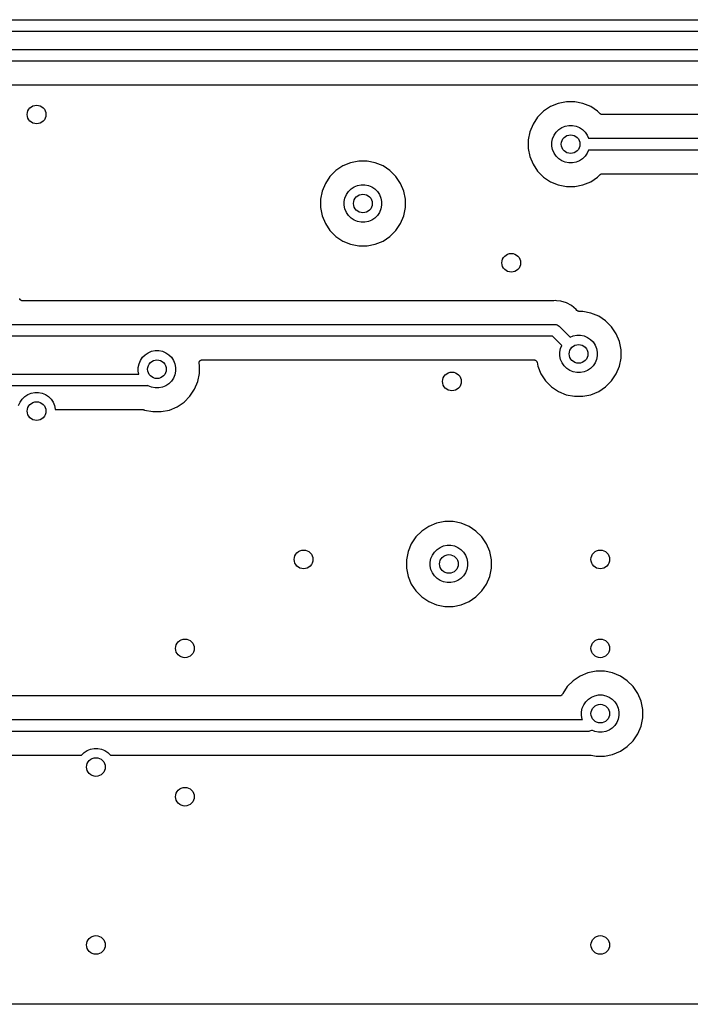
# Model space of a CAD drawing. Extents: x 1 to 139, y -76 to -1.
# Tile 7 of 20: x 36 to 50, y -76 to -54. Entities that reach past the tile are written whole.
import ezdxf

# ---------------------------------------------------------------- set-up
doc = ezdxf.new("R2010")
doc.units = 0
doc.header["$MEASUREMENT"] = 0
doc.layers.add('BLACK', color=7, linetype='CONTINUOUS')

msp = doc.modelspace()

# ---------------------------------------------------------------- linework, layer by layer
at = {"layer": 'BLACK', "linetype": 'CONTINUOUS'}
for p, q in [((19.0561, -54.485), (62.8589, -54.485)), ((62.8132, -54.735), (19.1018, -54.735)), ((20.4354, -55.12), (59.0489, -55.12)), ((59.0032, -55.37), (20.3939, -55.37)), ((21.29, -55.878), (58.7665, -55.878)), ((47.3601, -56.2769), (47.1949, -56.3453)), ((47.5356, -56.242), (47.3601, -56.2769)), ((47.7144, -56.242), (47.5356, -56.242)), ((47.8899, -56.2769), (47.7144, -56.242)), ((48.0551, -56.3453), (47.8899, -56.2769)), ((47.0462, -56.4447), (46.9197, -56.5712)), ((47.1949, -56.3453), (47.0462, -56.4447)), ((48.2038, -56.4447), (48.0551, -56.3453)), ((48.2575, -56.4984), (48.2038, -56.4447)), ((46.9197, -56.5712), (46.8203, -56.7199)), ((48.262, -56.5021), (48.2575, -56.4984)), ((48.2665, -56.5059), (48.262, -56.5021)), ((48.2668, -56.5061), (48.2665, -56.5059)), ((48.2671, -56.5063), (48.2668, -56.5061)), ((48.2723, -56.5091), (48.2671, -56.5063)), ((48.2774, -56.5119), (48.2723, -56.5091)), ((48.2777, -56.512), (48.2774, -56.5119)), ((48.278, -56.5121), (48.2777, -56.512)), ((48.2836, -56.5138), (48.278, -56.5121)), ((48.2892, -56.5156), (48.2836, -56.5138)), ((48.2895, -56.5156), (48.2892, -56.5156)), ((48.2899, -56.5157), (48.2895, -56.5156)), ((48.2957, -56.5163), (48.2899, -56.5157)), ((48.3015, -56.517), (48.2957, -56.5163)), ((48.3022, -56.517), (48.3015, -56.517)), ((48.3024, -56.517), (48.3022, -56.517)), ((48.3022, -56.517), (48.3022, -56.517)), ((48.3022, -56.517), (48.3022, -56.517)), ((54.2708, -56.517), (48.3024, -56.517)), ((46.7519, -56.8851), (46.717, -57.0606)), ((46.8203, -56.7199), (46.7519, -56.8851)), ((47.2705, -56.9605), (47.3143, -56.895)), ((47.3143, -56.895), (47.37, -56.8393)), ((47.37, -56.8393), (47.4355, -56.7955)), ((47.4355, -56.7955), (47.5083, -56.7654)), ((47.5083, -56.7654), (47.5856, -56.75)), ((47.5856, -56.75), (47.6644, -56.75)), ((47.6644, -56.75), (47.7417, -56.7654)), ((47.7417, -56.7654), (47.8145, -56.7955)), ((47.8145, -56.7955), (47.88, -56.8393)), ((47.88, -56.8393), (47.9357, -56.895)), ((47.9357, -56.895), (47.9795, -56.9605)), ((46.717, -57.0606), (46.717, -57.2394)), ((47.225, -57.1106), (47.2404, -57.0333)), ((47.225, -57.1894), (47.225, -57.1106)), ((47.2404, -57.0333), (47.2705, -56.9605)), ((47.9795, -56.9605), (48.0062, -57.025)), ((48.0062, -57.025), (54.2989, -57.025)), ((46.717, -57.2394), (46.7519, -57.4149)), ((47.2404, -57.2667), (47.225, -57.1894)), ((47.2705, -57.3395), (47.2404, -57.2667)), ((48.0062, -57.275), (47.9795, -57.3395)), ((54.2532, -57.275), (48.0062, -57.275)), ((42.9151, -57.5469), (42.7499, -57.6153)), ((43.0906, -57.512), (42.9151, -57.5469)), ((43.2694, -57.512), (43.0906, -57.512)), ((43.4449, -57.5469), (43.2694, -57.512)), ((43.6101, -57.6153), (43.4449, -57.5469)), ((46.7519, -57.4149), (46.8203, -57.5801)), ((47.3143, -57.405), (47.2705, -57.3395)), ((47.37, -57.4607), (47.3143, -57.405)), ((47.4355, -57.5045), (47.37, -57.4607)), ((47.5083, -57.5346), (47.4355, -57.5045)), ((47.5856, -57.55), (47.5083, -57.5346)), ((47.7417, -57.5346), (47.6644, -57.55)), ((47.8145, -57.5045), (47.7417, -57.5346)), ((47.88, -57.4607), (47.8145, -57.5045)), ((47.9357, -57.405), (47.88, -57.4607)), ((47.9795, -57.3395), (47.9357, -57.405)), ((42.6012, -57.7147), (42.4747, -57.8412)), ((42.7499, -57.6153), (42.6012, -57.7147)), ((43.7588, -57.7147), (43.6101, -57.6153)), ((43.8853, -57.8412), (43.7588, -57.7147)), ((46.8203, -57.5801), (46.9197, -57.7288)), ((46.9197, -57.7288), (47.0462, -57.8553)), ((47.6644, -57.55), (47.5856, -57.55)), ((42.4747, -57.8412), (42.3753, -57.9899)), ((43.9847, -57.9899), (43.8853, -57.8412)), ((47.0462, -57.8553), (47.1949, -57.9547)), ((47.1949, -57.9547), (47.3601, -58.0231)), ((47.8899, -58.0231), (48.0551, -57.9547)), ((48.0551, -57.9547), (48.2038, -57.8553)), ((48.2038, -57.8553), (48.2575, -57.8016)), ((48.2575, -57.8016), (48.2577, -57.8014)), ((48.2577, -57.8014), (48.2581, -57.801)), ((48.2577, -57.8014), (48.2577, -57.8014)), ((48.2577, -57.8014), (48.2577, -57.8014)), ((48.2581, -57.801), (48.2628, -57.7973)), ((48.2628, -57.7973), (48.2673, -57.7936)), ((48.2673, -57.7936), (48.2676, -57.7935)), ((48.2676, -57.7935), (48.2678, -57.7932)), ((48.2678, -57.7932), (48.273, -57.7906)), ((48.273, -57.7906), (48.2782, -57.7878)), ((48.2782, -57.7878), (48.2785, -57.7877)), ((48.2785, -57.7877), (48.2788, -57.7875)), ((48.2788, -57.7875), (48.2845, -57.7859)), ((48.2845, -57.7859), (48.2901, -57.7842)), ((48.2901, -57.7842), (48.2904, -57.7842)), ((48.2904, -57.7842), (48.2907, -57.7841)), ((48.2907, -57.7841), (48.2966, -57.7836)), ((48.2966, -57.7836), (48.3024, -57.783)), ((48.3024, -57.783), (54.0165, -57.783)), ((42.3069, -58.1551), (42.272, -58.3306)), ((42.3753, -57.9899), (42.3069, -58.1551)), ((42.8255, -58.2305), (42.8693, -58.165)), ((42.8693, -58.165), (42.925, -58.1093)), ((42.925, -58.1093), (42.9905, -58.0655)), ((42.9905, -58.0655), (43.0633, -58.0354)), ((43.0633, -58.0354), (43.1406, -58.02)), ((43.1406, -58.02), (43.2194, -58.02)), ((43.2194, -58.02), (43.2967, -58.0354)), ((43.2967, -58.0354), (43.3695, -58.0655)), ((43.3695, -58.0655), (43.435, -58.1093)), ((43.435, -58.1093), (43.4907, -58.165)), ((43.4907, -58.165), (43.5345, -58.2305)), ((44.0531, -58.1551), (43.9847, -57.9899)), ((44.088, -58.3306), (44.0531, -58.1551)), ((47.3601, -58.0231), (47.5356, -58.058)), ((47.5356, -58.058), (47.7144, -58.058)), ((47.7144, -58.058), (47.8899, -58.0231)), ((42.272, -58.3306), (42.272, -58.5094)), ((42.78, -58.3806), (42.7954, -58.3033)), ((42.78, -58.4594), (42.78, -58.3806)), ((42.7954, -58.3033), (42.8255, -58.2305)), ((43.5345, -58.2305), (43.5646, -58.3033)), ((43.5646, -58.3033), (43.58, -58.3806)), ((43.58, -58.3806), (43.58, -58.4594)), ((44.088, -58.5094), (44.088, -58.3306)), ((42.272, -58.5094), (42.3069, -58.6849)), ((42.7954, -58.5367), (42.78, -58.4594)), ((42.8255, -58.6095), (42.7954, -58.5367)), ((43.5646, -58.5367), (43.5345, -58.6095)), ((43.58, -58.4594), (43.5646, -58.5367)), ((44.0531, -58.6849), (44.088, -58.5094)), ((42.3069, -58.6849), (42.3753, -58.8501)), ((42.8693, -58.675), (42.8255, -58.6095)), ((42.925, -58.7307), (42.8693, -58.675)), ((42.9905, -58.7745), (42.925, -58.7307)), ((43.0633, -58.8046), (42.9905, -58.7745)), ((43.1406, -58.82), (43.0633, -58.8046)), ((43.2967, -58.8046), (43.2194, -58.82)), ((43.3695, -58.7745), (43.2967, -58.8046)), ((43.435, -58.7307), (43.3695, -58.7745)), ((43.4907, -58.675), (43.435, -58.7307)), ((43.5345, -58.6095), (43.4907, -58.675)), ((43.9847, -58.8501), (44.0531, -58.6849)), ((42.3753, -58.8501), (42.4747, -58.9988)), ((42.4747, -58.9988), (42.6012, -59.1253)), ((43.2194, -58.82), (43.1406, -58.82)), ((43.7588, -59.1253), (43.8853, -58.9988)), ((43.8853, -58.9988), (43.9847, -58.8501)), ((42.6012, -59.1253), (42.7499, -59.2247)), ((42.7499, -59.2247), (42.9151, -59.2931)), ((43.4449, -59.2931), (43.6101, -59.2247)), ((43.6101, -59.2247), (43.7588, -59.1253)), ((42.9151, -59.2931), (43.0906, -59.328)), ((43.0906, -59.328), (43.2694, -59.328)), ((43.2694, -59.328), (43.4449, -59.2931)), ((35.8339, -60.4633), (35.8322, -60.4576)), ((35.834, -60.4635), (35.8339, -60.4633)), ((35.834, -60.4636), (35.834, -60.4635)), ((35.8368, -60.4689), (35.834, -60.4636)), ((35.8396, -60.4743), (35.8368, -60.4689)), ((35.8397, -60.4744), (35.8396, -60.4743)), ((35.8398, -60.4746), (35.8397, -60.4744)), ((35.8436, -60.4792), (35.8398, -60.4746)), ((35.8474, -60.4839), (35.8436, -60.4792)), ((35.8475, -60.4841), (35.8474, -60.4839)), ((35.8477, -60.4842), (35.8475, -60.4841)), ((35.8522, -60.488), (35.8477, -60.4842)), ((35.8569, -60.4919), (35.8522, -60.488)), ((35.8571, -60.492), (35.8569, -60.4919)), ((35.8572, -60.4921), (35.8571, -60.492)), ((35.8625, -60.495), (35.8572, -60.4921)), ((35.8677, -60.4979), (35.8625, -60.495)), ((35.8679, -60.4979), (35.8677, -60.4979)), ((35.8681, -60.498), (35.8679, -60.4979)), ((35.8739, -60.4998), (35.8681, -60.498)), ((35.8796, -60.5016), (35.8739, -60.4998)), ((35.8798, -60.5016), (35.8796, -60.5016)), ((35.8799, -60.5017), (35.8798, -60.5016)), ((35.8858, -60.5023), (35.8799, -60.5017)), ((35.8919, -60.503), (35.8858, -60.5023)), ((35.8922, -60.503), (35.8919, -60.503)), ((35.8923, -60.503), (35.8922, -60.503)), ((35.8928, -60.503), (35.8923, -60.503)), ((35.8923, -60.503), (35.8923, -60.503)), ((47.2575, -60.503), (35.8928, -60.503)), ((47.2601, -60.5027), (47.2575, -60.503)), ((47.2628, -60.5028), (47.2601, -60.5027)), ((47.2637, -60.5027), (47.2628, -60.5028)), ((47.2917, -60.4999), (47.2637, -60.5027)), ((47.3197, -60.5027), (47.2917, -60.4999)), ((47.4158, -60.5122), (47.3197, -60.5027)), ((47.5351, -60.5484), (47.4158, -60.5122)), ((47.6451, -60.6071), (47.5351, -60.5484)), ((47.7415, -60.6862), (47.6451, -60.6071)), ((47.7593, -60.708), (47.7415, -60.6862)), ((47.7612, -60.7099), (47.7593, -60.708)), ((47.7629, -60.712), (47.7612, -60.7099)), ((47.7635, -60.7126), (47.7629, -60.712)), ((47.7643, -60.7134), (47.7635, -60.7126)), ((47.7667, -60.7154), (47.7643, -60.7134)), ((47.7681, -60.7168), (47.7667, -60.7154)), ((47.7696, -60.7178), (47.7681, -60.7168)), ((47.7733, -60.7209), (47.7696, -60.7178)), ((47.7736, -60.7211), (47.7733, -60.7209)), ((47.7739, -60.7213), (47.7736, -60.7211)), ((47.7791, -60.7241), (47.7739, -60.7213)), ((47.7842, -60.7269), (47.7791, -60.7241)), ((47.7845, -60.727), (47.7842, -60.7269)), ((47.7848, -60.7271), (47.7845, -60.727)), ((47.7904, -60.7288), (47.7848, -60.7271)), ((47.796, -60.7306), (47.7904, -60.7288)), ((47.7963, -60.7306), (47.796, -60.7306)), ((47.7966, -60.7307), (47.7963, -60.7306)), ((47.8024, -60.7313), (47.7966, -60.7307)), ((47.8083, -60.732), (47.8024, -60.7313)), ((47.809, -60.732), (47.8083, -60.732)), ((47.8092, -60.732), (47.809, -60.732)), ((47.809, -60.732), (47.809, -60.732)), ((47.809, -60.732), (47.809, -60.732)), ((47.8851, -60.732), (47.8092, -60.732)), ((48.0606, -60.7669), (47.8851, -60.732)), ((48.2258, -60.8353), (48.0606, -60.7669)), ((48.3745, -60.9347), (48.2258, -60.8353)), ((24.7089, -61.011), (47.2856, -61.011)), ((47.2856, -61.011), (47.2917, -61.0104)), ((47.2917, -61.0104), (47.2978, -61.011)), ((47.2978, -61.011), (47.2978, -61.011)), ((47.2978, -61.011), (47.3162, -61.0128)), ((47.3162, -61.0128), (47.3398, -61.02)), ((47.3398, -61.02), (47.3615, -61.0316)), ((47.3615, -61.0316), (47.3805, -61.0472)), ((47.3805, -61.0472), (47.3844, -61.052)), ((47.3844, -61.052), (47.6146, -61.2821)), ((48.501, -61.0612), (48.3745, -60.9347)), ((48.6004, -61.2099), (48.501, -61.0612)), ((47.2399, -61.261), (24.6632, -61.261)), ((47.4378, -61.4589), (47.2399, -61.261)), ((47.6146, -61.2821), (47.679, -61.2554)), ((47.679, -61.2554), (47.7563, -61.24)), ((47.7563, -61.24), (47.8351, -61.24)), ((47.8351, -61.24), (47.9124, -61.2554)), ((47.9124, -61.2554), (47.9852, -61.2855)), ((47.9852, -61.2855), (48.0507, -61.3293)), ((48.0507, -61.3293), (48.1064, -61.385)), ((48.6688, -61.3751), (48.6004, -61.2099)), ((47.3957, -61.6006), (47.4111, -61.5233)), ((47.4111, -61.5233), (47.4378, -61.4589)), ((48.1064, -61.385), (48.1502, -61.4505)), ((48.1502, -61.4505), (48.1803, -61.5233)), ((48.1803, -61.5233), (48.1957, -61.6006)), ((48.7037, -61.5506), (48.6688, -61.3751)), ((48.7037, -61.7294), (48.7037, -61.5506)), ((38.4171, -61.7789), (38.4609, -61.7134)), ((38.4609, -61.7134), (38.5166, -61.6577)), ((38.5166, -61.6577), (38.5821, -61.6139)), ((38.5821, -61.6139), (38.6549, -61.5838)), ((38.6549, -61.5838), (38.7322, -61.5684)), ((38.7322, -61.5684), (38.811, -61.5684)), ((38.811, -61.5684), (38.8883, -61.5838)), ((38.8883, -61.5838), (38.9611, -61.6139)), ((38.9611, -61.6139), (39.0266, -61.6577)), ((39.0266, -61.6577), (39.0823, -61.7134)), ((39.0823, -61.7134), (39.1261, -61.7789)), ((47.3957, -61.6794), (47.3957, -61.6006)), ((47.4111, -61.7567), (47.3957, -61.6794)), ((47.4412, -61.8295), (47.4111, -61.7567)), ((48.1803, -61.7567), (48.1502, -61.8295)), ((48.1957, -61.6794), (48.1803, -61.7567)), ((48.1957, -61.6006), (48.1957, -61.6794)), ((48.6688, -61.9049), (48.7037, -61.7294)), ((38.3716, -61.929), (38.387, -61.8517)), ((38.3716, -62.0078), (38.3716, -61.929)), ((38.387, -61.8517), (38.4171, -61.7789)), ((39.1261, -61.7789), (39.1562, -61.8517)), ((39.1562, -61.8517), (39.1716, -61.929)), ((39.1716, -61.929), (39.1716, -62.0078)), ((39.6716, -61.8317), (39.6723, -61.8257)), ((39.6716, -61.8319), (39.6716, -61.8317)), ((39.6716, -61.8321), (39.6716, -61.8319)), ((39.6721, -61.838), (39.6716, -61.8321)), ((39.6727, -61.844), (39.6721, -61.838)), ((39.6723, -61.8257), (39.6729, -61.8197)), ((39.6727, -61.8444), (39.6727, -61.844)), ((39.6728, -61.8449), (39.6727, -61.8444)), ((39.6727, -61.8444), (39.6727, -61.8444)), ((39.6727, -61.8444), (39.6727, -61.8444)), ((39.6796, -61.879), (39.6728, -61.8449)), ((39.6729, -61.8197), (39.673, -61.8195)), ((39.673, -61.8194), (39.6748, -61.8135)), ((39.673, -61.8195), (39.673, -61.8194)), ((39.6748, -61.8135), (39.6766, -61.8079)), ((39.6766, -61.8079), (39.6767, -61.8077)), ((39.6767, -61.8075), (39.6796, -61.8022)), ((39.6767, -61.8077), (39.6767, -61.8075)), ((39.6796, -61.8022), (39.6825, -61.797)), ((39.6796, -62.0578), (39.6796, -61.879)), ((39.6825, -61.797), (39.6826, -61.7968)), ((39.6826, -61.7968), (39.6827, -61.7967)), ((39.6827, -61.7967), (39.6865, -61.792)), ((39.6865, -61.792), (39.6904, -61.7874)), ((39.6904, -61.7874), (39.6905, -61.7873)), ((39.6905, -61.7873), (39.6906, -61.7872)), ((39.6906, -61.7872), (39.6953, -61.7834)), ((39.6953, -61.7834), (39.7, -61.7796)), ((39.7, -61.7796), (39.7001, -61.7795)), ((39.7001, -61.7795), (39.7003, -61.7794)), ((39.7003, -61.7794), (39.7055, -61.7766)), ((39.7055, -61.7766), (39.7109, -61.7738)), ((39.7109, -61.7738), (39.7111, -61.7737)), ((39.7111, -61.7737), (39.7113, -61.7736)), ((39.7113, -61.7736), (39.7169, -61.772)), ((39.7169, -61.772), (39.7228, -61.7702)), ((39.7228, -61.7702), (39.723, -61.7702)), ((39.723, -61.7702), (39.7231, -61.7701)), ((39.7231, -61.7701), (39.729, -61.7696)), ((39.729, -61.7696), (39.7351, -61.769)), ((39.7351, -61.769), (46.8435, -61.769)), ((46.8435, -61.769), (46.8438, -61.769)), ((46.8438, -61.769), (46.8438, -61.769)), ((46.8438, -61.769), (46.8439, -61.769)), ((46.8439, -61.769), (46.8443, -61.769)), ((46.8443, -61.769), (46.8502, -61.7697)), ((46.8502, -61.7697), (46.8562, -61.7703)), ((46.8562, -61.7703), (46.8564, -61.7704)), ((46.8564, -61.7704), (46.8567, -61.7704)), ((46.8567, -61.7704), (46.8623, -61.7722)), ((46.8623, -61.7722), (46.868, -61.7739)), ((46.868, -61.7739), (46.8682, -61.7741)), ((46.8682, -61.7741), (46.8685, -61.7741)), ((46.8685, -61.7741), (46.8736, -61.777)), ((46.8736, -61.777), (46.8789, -61.7798)), ((46.8789, -61.7798), (46.8791, -61.78)), ((46.8791, -61.78), (46.8793, -61.7801)), ((46.8793, -61.7801), (46.8839, -61.784)), ((46.8839, -61.784), (46.8885, -61.7877)), ((46.8885, -61.7877), (46.8886, -61.7879)), ((46.8886, -61.7879), (46.8888, -61.7881)), ((46.8888, -61.7881), (46.8926, -61.7928)), ((46.8926, -61.7928), (46.8963, -61.7973)), ((46.8963, -61.7973), (46.8964, -61.7975)), ((46.8964, -61.7975), (46.8966, -61.7977)), ((46.8966, -61.7977), (46.8994, -61.803)), ((46.8994, -61.803), (46.9021, -61.8083)), ((46.9021, -61.8083), (46.9022, -61.8085)), ((46.9022, -61.8085), (46.9023, -61.8087)), ((46.9023, -61.8087), (46.904, -61.8144)), ((46.904, -61.8144), (46.9057, -61.8201)), ((46.9057, -61.8201), (46.9226, -61.9049)), ((46.9226, -61.9049), (46.991, -62.0701)), ((47.485, -61.895), (47.4412, -61.8295)), ((47.5407, -61.9507), (47.485, -61.895)), ((47.6062, -61.9945), (47.5407, -61.9507)), ((48.0507, -61.9507), (47.9852, -61.9945)), ((48.1064, -61.895), (48.0507, -61.9507)), ((48.1502, -61.8295), (48.1064, -61.895)), ((48.6004, -62.0701), (48.6688, -61.9049)), ((22.0607, -62.0752), (38.385, -62.0752)), ((38.385, -62.0752), (38.3716, -62.0078)), ((39.1261, -62.1579), (39.0823, -62.2234)), ((39.1562, -62.0851), (39.1261, -62.1579)), ((39.1716, -62.0078), (39.1562, -62.0851)), ((39.6447, -62.2333), (39.6796, -62.0578)), ((46.991, -62.0701), (47.0904, -62.2188)), ((47.679, -62.0246), (47.6062, -61.9945)), ((47.7563, -62.04), (47.679, -62.0246)), ((47.8351, -62.04), (47.7563, -62.04)), ((47.9124, -62.0246), (47.8351, -62.04)), ((47.9852, -61.9945), (47.9124, -62.0246)), ((48.501, -62.2188), (48.6004, -62.0701)), ((38.5337, -62.3252), (22.0607, -62.3252)), ((38.5398, -62.3258), (38.5337, -62.3252)), ((38.5459, -62.3252), (38.5398, -62.3258)), ((38.5643, -62.3234), (38.5459, -62.3252)), ((38.5459, -62.3252), (38.5459, -62.3252)), ((38.5771, -62.3195), (38.5643, -62.3234)), ((38.5821, -62.3229), (38.5771, -62.3195)), ((38.6549, -62.353), (38.5821, -62.3229)), ((38.7322, -62.3684), (38.6549, -62.353)), ((38.811, -62.3684), (38.7322, -62.3684)), ((38.8883, -62.353), (38.811, -62.3684)), ((38.9611, -62.3229), (38.8883, -62.353)), ((39.0266, -62.2791), (38.9611, -62.3229)), ((39.0823, -62.2234), (39.0266, -62.2791)), ((39.5763, -62.3985), (39.6447, -62.2333)), ((47.0904, -62.2188), (47.2169, -62.3453)), ((47.2169, -62.3453), (47.3656, -62.4447)), ((48.2258, -62.4447), (48.3745, -62.3453)), ((48.3745, -62.3453), (48.501, -62.2188)), ((35.8843, -62.61), (35.94, -62.5543)), ((35.94, -62.5543), (36.0055, -62.5105)), ((36.0055, -62.5105), (36.0783, -62.4804)), ((36.0783, -62.4804), (36.1556, -62.465)), ((36.1556, -62.465), (36.2344, -62.465)), ((36.2344, -62.465), (36.3117, -62.4804)), ((36.3117, -62.4804), (36.3845, -62.5105)), ((36.3845, -62.5105), (36.45, -62.5543)), ((36.45, -62.5543), (36.5057, -62.61)), ((39.3504, -62.6737), (39.4769, -62.5472)), ((39.4769, -62.5472), (39.5763, -62.3985)), ((47.3656, -62.4447), (47.5308, -62.5131)), ((47.5308, -62.5131), (47.7063, -62.548)), ((47.7063, -62.548), (47.8851, -62.548)), ((47.8851, -62.548), (48.0606, -62.5131)), ((48.0606, -62.5131), (48.2258, -62.4447)), ((35.8104, -62.7483), (35.8405, -62.6755)), ((35.8405, -62.6755), (35.8843, -62.61)), ((36.5057, -62.61), (36.5495, -62.6755)), ((36.5495, -62.6755), (36.5796, -62.7483)), ((36.5796, -62.7483), (36.595, -62.8256)), ((39.0365, -62.8415), (39.2017, -62.7731)), ((39.2017, -62.7731), (39.3504, -62.6737)), ((36.595, -62.8256), (36.595, -62.8332)), ((36.595, -62.8332), (38.4741, -62.8332)), ((38.4741, -62.8332), (38.4742, -62.8332)), ((38.4742, -62.8332), (38.4742, -62.8332)), ((38.4742, -62.8332), (38.4742, -62.8332)), ((38.4742, -62.8332), (38.4749, -62.8332)), ((38.4749, -62.8332), (38.4807, -62.8339)), ((38.4807, -62.8339), (38.4865, -62.8344)), ((38.4865, -62.8344), (38.4869, -62.8345)), ((38.4869, -62.8345), (38.4873, -62.8346)), ((38.4873, -62.8346), (38.4928, -62.8363)), ((38.4928, -62.8363), (38.4984, -62.838)), ((38.4984, -62.838), (38.5067, -62.8415)), ((38.5067, -62.8415), (38.6822, -62.8764)), ((38.6822, -62.8764), (38.861, -62.8764)), ((38.861, -62.8764), (39.0365, -62.8415)), ((44.5904, -65.3328), (44.4417, -65.4322)), ((44.7556, -65.2644), (44.5904, -65.3328)), ((44.9311, -65.2295), (44.7556, -65.2644)), ((45.1099, -65.2295), (44.9311, -65.2295)), ((45.2854, -65.2644), (45.1099, -65.2295)), ((45.4506, -65.3328), (45.2854, -65.2644)), ((45.5993, -65.4322), (45.4506, -65.3328)), ((44.3152, -65.5587), (44.2158, -65.7074)), ((44.4417, -65.4322), (44.3152, -65.5587)), ((45.7258, -65.5587), (45.5993, -65.4322)), ((45.8252, -65.7074), (45.7258, -65.5587)), ((44.2158, -65.7074), (44.1474, -65.8726)), ((44.831, -65.783), (44.9038, -65.7529)), ((44.9038, -65.7529), (44.9811, -65.7375)), ((44.9811, -65.7375), (45.0599, -65.7375)), ((45.0599, -65.7375), (45.1372, -65.7529)), ((45.1372, -65.7529), (45.21, -65.783)), ((45.8936, -65.8726), (45.8252, -65.7074)), ((44.1474, -65.8726), (44.1125, -66.0481)), ((44.6359, -66.0208), (44.666, -65.948)), ((44.666, -65.948), (44.7098, -65.8825)), ((44.7098, -65.8825), (44.7655, -65.8268)), ((44.7655, -65.8268), (44.831, -65.783)), ((45.21, -65.783), (45.2755, -65.8268)), ((45.2755, -65.8268), (45.3312, -65.8825)), ((45.3312, -65.8825), (45.375, -65.948)), ((45.375, -65.948), (45.4051, -66.0208)), ((45.9285, -66.0481), (45.8936, -65.8726)), ((44.1125, -66.0481), (44.1125, -66.2269)), ((44.6205, -66.0981), (44.6359, -66.0208)), ((44.6205, -66.1769), (44.6205, -66.0981)), ((44.6359, -66.2542), (44.6205, -66.1769)), ((45.4051, -66.0208), (45.4205, -66.0981)), ((45.4205, -66.1769), (45.4051, -66.2542)), ((45.4205, -66.0981), (45.4205, -66.1769)), ((45.9285, -66.2269), (45.9285, -66.0481)), ((44.1125, -66.2269), (44.1474, -66.4024)), ((44.666, -66.327), (44.6359, -66.2542)), ((44.7098, -66.3925), (44.666, -66.327)), ((44.7655, -66.4482), (44.7098, -66.3925)), ((45.3312, -66.3925), (45.2755, -66.4482)), ((45.375, -66.327), (45.3312, -66.3925)), ((45.4051, -66.2542), (45.375, -66.327)), ((45.8936, -66.4024), (45.9285, -66.2269)), ((44.1474, -66.4024), (44.2158, -66.5676)), ((44.2158, -66.5676), (44.3152, -66.7163)), ((44.831, -66.492), (44.7655, -66.4482)), ((44.9038, -66.5221), (44.831, -66.492)), ((44.9811, -66.5375), (44.9038, -66.5221)), ((45.0599, -66.5375), (44.9811, -66.5375)), ((45.1372, -66.5221), (45.0599, -66.5375)), ((45.21, -66.492), (45.1372, -66.5221)), ((45.2755, -66.4482), (45.21, -66.492)), ((45.7258, -66.7163), (45.8252, -66.5676)), ((45.8252, -66.5676), (45.8936, -66.4024)), ((44.3152, -66.7163), (44.4417, -66.8428)), ((45.5993, -66.8428), (45.7258, -66.7163)), ((44.4417, -66.8428), (44.5904, -66.9422)), ((44.5904, -66.9422), (44.7556, -67.0106)), ((44.7556, -67.0106), (44.9311, -67.0455)), ((45.1099, -67.0455), (45.2854, -67.0106)), ((45.2854, -67.0106), (45.4506, -66.9422)), ((45.4506, -66.9422), (45.5993, -66.8428)), ((44.9311, -67.0455), (45.1099, -67.0455)), ((47.9951, -68.4689), (47.8299, -68.5373)), ((48.1706, -68.434), (47.9951, -68.4689)), ((48.3494, -68.434), (48.1706, -68.434)), ((48.5249, -68.4689), (48.3494, -68.434)), ((48.6901, -68.5373), (48.5249, -68.4689)), ((47.6812, -68.6367), (47.5547, -68.7632)), ((47.8299, -68.5373), (47.6812, -68.6367)), ((48.8388, -68.6367), (48.6901, -68.5373)), ((48.9653, -68.7632), (48.8388, -68.6367)), ((47.4472, -68.9298), (47.4444, -68.935)), ((47.4501, -68.9246), (47.4472, -68.9298)), ((47.4503, -68.9241), (47.4501, -68.9246)), ((47.4504, -68.9238), (47.4503, -68.9241)), ((47.4503, -68.9241), (47.4503, -68.9241)), ((47.4503, -68.9241), (47.4503, -68.9241)), ((47.4553, -68.9119), (47.4504, -68.9238)), ((47.5547, -68.7632), (47.4553, -68.9119)), ((49.0647, -68.9119), (48.9653, -68.7632)), ((49.1331, -69.0771), (49.0647, -68.9119)), ((47.3917, -68.963), (35.1061, -68.963)), ((47.3976, -68.9624), (47.3917, -68.963)), ((47.4035, -68.9619), (47.3976, -68.9624)), ((47.4038, -68.9618), (47.4035, -68.9619)), ((47.4041, -68.9618), (47.4038, -68.9618)), ((47.4098, -68.9601), (47.4041, -68.9618)), ((47.4154, -68.9584), (47.4098, -68.9601)), ((47.4157, -68.9583), (47.4154, -68.9584)), ((47.4159, -68.9582), (47.4157, -68.9583)), ((47.4212, -68.9554), (47.4159, -68.9582)), ((47.4264, -68.9527), (47.4212, -68.9554)), ((47.4266, -68.9525), (47.4264, -68.9527)), ((47.4269, -68.9524), (47.4266, -68.9525)), ((47.4315, -68.9486), (47.4269, -68.9524)), ((47.4361, -68.9449), (47.4315, -68.9486)), ((47.4363, -68.9447), (47.4361, -68.9449)), ((47.4365, -68.9446), (47.4363, -68.9447)), ((47.4403, -68.9399), (47.4365, -68.9446)), ((47.4441, -68.9355), (47.4403, -68.9399)), ((47.4442, -68.9352), (47.4441, -68.9355)), ((47.4444, -68.935), (47.4442, -68.9352)), ((47.9055, -69.1525), (47.9493, -69.087)), ((47.9493, -69.087), (48.005, -69.0313)), ((48.005, -69.0313), (48.0705, -68.9875)), ((48.0705, -68.9875), (48.1433, -68.9574)), ((48.1433, -68.9574), (48.2206, -68.942)), ((48.2206, -68.942), (48.2994, -68.942)), ((48.2994, -68.942), (48.3767, -68.9574)), ((48.3767, -68.9574), (48.4495, -68.9875)), ((48.4495, -68.9875), (48.515, -69.0313)), ((48.515, -69.0313), (48.5707, -69.087)), ((48.5707, -69.087), (48.6145, -69.1525)), ((49.168, -69.2526), (49.1331, -69.0771)), ((47.86, -69.3026), (47.8754, -69.2253)), ((47.86, -69.3814), (47.86, -69.3026)), ((47.8754, -69.2253), (47.9055, -69.1525)), ((48.6145, -69.1525), (48.6446, -69.2253)), ((48.6446, -69.2253), (48.66, -69.3026)), ((48.66, -69.3026), (48.66, -69.3814)), ((49.168, -69.4314), (49.168, -69.2526)), ((26.4678, -69.471), (47.8805, -69.471)), ((47.8754, -69.4587), (47.86, -69.3814)), ((47.8805, -69.471), (47.8754, -69.4587)), ((48.6145, -69.5315), (48.5707, -69.597)), ((48.6446, -69.4587), (48.6145, -69.5315)), ((48.66, -69.3814), (48.6446, -69.4587)), ((49.1331, -69.6069), (49.168, -69.4314)), ((47.9999, -69.721), (26.4221, -69.721)), ((48.006, -69.7216), (47.9999, -69.721)), ((48.0121, -69.721), (48.006, -69.7216)), ((48.0305, -69.7192), (48.0121, -69.721)), ((48.0121, -69.721), (48.0121, -69.721)), ((48.0541, -69.712), (48.0305, -69.7192)), ((48.0758, -69.7004), (48.0541, -69.712)), ((48.0772, -69.6992), (48.0758, -69.7004)), ((48.1433, -69.7266), (48.0772, -69.6992)), ((48.2206, -69.742), (48.1433, -69.7266)), ((48.2994, -69.742), (48.2206, -69.742)), ((48.3767, -69.7266), (48.2994, -69.742)), ((48.4495, -69.6965), (48.3767, -69.7266)), ((48.515, -69.6527), (48.4495, -69.6965)), ((48.5707, -69.597), (48.515, -69.6527)), ((48.9653, -69.9208), (49.0647, -69.7721)), ((49.0647, -69.7721), (49.1331, -69.6069)), ((48.8388, -70.0473), (48.9653, -69.9208)), ((37.1553, -70.229), (37.21, -70.1743)), ((37.21, -70.1743), (37.2755, -70.1305)), ((37.2755, -70.1305), (37.3483, -70.1004)), ((37.3483, -70.1004), (37.4256, -70.085)), ((37.4256, -70.085), (37.5044, -70.085)), ((37.5044, -70.085), (37.5817, -70.1004)), ((37.5817, -70.1004), (37.6545, -70.1305)), ((37.6545, -70.1305), (37.72, -70.1743)), ((37.72, -70.1743), (37.7747, -70.229)), ((48.5249, -70.2151), (48.6901, -70.1467)), ((48.6901, -70.1467), (48.8388, -70.0473)), ((32.6947, -70.229), (37.1553, -70.229)), ((37.7747, -70.229), (47.9718, -70.229)), ((47.9718, -70.229), (47.9727, -70.229)), ((47.9727, -70.229), (47.9753, -70.2293)), ((47.9753, -70.2293), (47.978, -70.2293)), ((47.978, -70.2293), (48.006, -70.2321)), ((48.006, -70.2321), (48.0464, -70.2281)), ((48.0464, -70.2281), (48.0473, -70.228)), ((48.0473, -70.228), (48.05, -70.228)), ((48.05, -70.228), (48.0527, -70.2278)), ((48.0527, -70.2278), (48.0562, -70.2281)), ((48.0562, -70.2281), (48.0597, -70.2282)), ((48.0597, -70.2282), (48.0623, -70.2287)), ((48.0623, -70.2287), (48.065, -70.229)), ((48.065, -70.229), (48.1706, -70.25)), ((48.1706, -70.25), (48.3494, -70.25)), ((48.3494, -70.25), (48.5249, -70.2151)), ((133.538, -75.565), (6.16231, -75.565))]:
    msp.add_line(p, q, dxfattribs=at)
at = {"layer": 'BLACK'}
for centre in [(36.195, -56.515), (47.625, -57.15), (43.18, -58.42), (46.355, -59.69), (47.7957, -61.64), (38.7716, -61.9684), (45.085, -62.23), (36.195, -62.865), (41.91, -66.04), (45.0205, -66.1375), (48.26, -66.04), (39.37, -67.945), (48.26, -67.945), (48.26, -69.342), (37.465, -70.485), (39.37, -71.12), (37.465, -74.295), (48.26, -74.295)]:
    msp.add_circle(centre, 0.2, dxfattribs=at)

doc.saveas('drawing.dxf')
